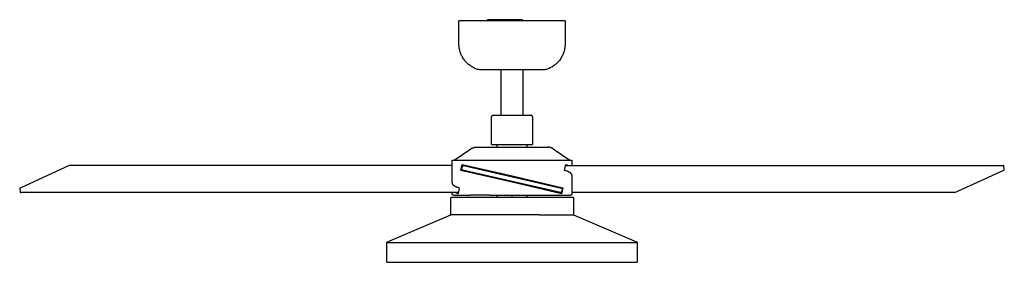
# Model space of a CAD drawing. Header units: millimetres. Extents: x 2489 to 5060, y -11490 to -9826.
# Tile 1 of 25: x 2489 to 3693, y -11490 to -11193. Entities that reach past the tile are written whole.
import ezdxf

# ---------------------------------------------------------------- set-up
doc = ezdxf.new("R2010")
doc.units = ezdxf.units.MM
doc.layers.add('Make2D$Visible$Curvas', color=7, linetype='Continuous')

msp = doc.modelspace()

# ---------------------------------------------------------------- linework, layer by layer
at = {"layer": 'Make2D$Visible$Curvas', "color": 8, "lineweight": -3, "true_color": 0x7f7f7f}
for p, q in [((3061, -11194.6), (3026, -11194.6)), ((3026, -11222.5), (3026, -11194.6)), ((3091, -11194.6), (3061, -11194.6)), ((3104, -11194.6), (3091, -11194.6)), ((3156, -11194.6), (3104, -11194.6)), ((3156, -11194.6), (3156, -11222.5)), ((3026, -11223.7), (3026, -11222.5)), ((3026.1, -11224.8), (3026, -11223.7)), ((3026.2, -11226), (3026.1, -11224.8)), ((3026.3, -11227.1), (3026.2, -11226)), ((3155.8, -11226), (3155.7, -11227.1)), ((3155.9, -11224.8), (3155.8, -11226)), ((3156, -11223.7), (3155.9, -11224.8)), ((3156, -11222.5), (3156, -11222.5)), ((3156, -11222.5), (3156, -11223.7)), ((3026.5, -11228.2), (3026.3, -11227.1)), ((3026.7, -11229.4), (3026.5, -11228.2)), ((3027, -11230.5), (3026.7, -11229.4)), ((3027.3, -11231.6), (3027, -11230.5)), ((3027.6, -11232.7), (3027.3, -11231.6)), ((3028, -11233.8), (3027.6, -11232.7)), ((3028.4, -11234.9), (3028, -11233.8)), ((3028.9, -11236), (3028.4, -11234.9)), ((3029.3, -11237), (3028.9, -11236)), ((3029.9, -11238), (3029.3, -11237)), ((3030.4, -11239), (3029.9, -11238)), ((3152.1, -11238), (3151.6, -11239)), ((3152.7, -11237), (3152.1, -11238)), ((3153.2, -11236), (3152.7, -11237)), ((3153.6, -11234.9), (3153.2, -11236)), ((3154, -11233.8), (3153.6, -11234.9)), ((3154.4, -11232.7), (3154, -11233.8)), ((3154.7, -11231.6), (3154.4, -11232.7)), ((3155, -11230.5), (3154.7, -11231.6)), ((3155.3, -11229.4), (3155, -11230.5)), ((3155.5, -11228.2), (3155.3, -11229.4)), ((3155.7, -11227.1), (3155.5, -11228.2)), ((3031, -11240), (3030.4, -11239)), ((3031.6, -11241), (3031, -11240)), ((3032.3, -11241.9), (3031.6, -11241)), ((3033, -11242.9), (3032.3, -11241.9)), ((3033.7, -11243.8), (3033, -11242.9)), ((3034.5, -11244.6), (3033.7, -11243.8)), ((3035.3, -11245.5), (3034.5, -11244.6)), ((3036.1, -11246.3), (3035.3, -11245.5)), ((3036.9, -11247.1), (3036.1, -11246.3)), ((3037.8, -11247.8), (3036.9, -11247.1)), ((3038.7, -11248.6), (3037.8, -11247.8)), ((3039.6, -11249.3), (3038.7, -11248.6)), ((3040.5, -11249.9), (3039.6, -11249.3)), ((3041.5, -11250.6), (3040.5, -11249.9)), ((3042.5, -11251.2), (3041.5, -11250.6)), ((3140.5, -11250.6), (3139.5, -11251.2)), ((3141.5, -11249.9), (3140.5, -11250.6)), ((3142.4, -11249.3), (3141.5, -11249.9)), ((3143.3, -11248.6), (3142.4, -11249.3)), ((3144.2, -11247.8), (3143.3, -11248.6)), ((3145.1, -11247.1), (3144.2, -11247.8)), ((3145.9, -11246.3), (3145.1, -11247.1)), ((3146.8, -11245.5), (3145.9, -11246.3)), ((3147.5, -11244.6), (3146.8, -11245.5)), ((3148.3, -11243.8), (3147.5, -11244.6)), ((3149, -11242.9), (3148.3, -11243.8)), ((3149.7, -11241.9), (3149, -11242.9)), ((3150.4, -11241), (3149.7, -11241.9)), ((3151, -11240), (3150.4, -11241)), ((3151.6, -11239), (3151, -11240)), ((3043.5, -11251.7), (3042.5, -11251.2)), ((3044.5, -11252.2), (3043.5, -11251.7)), ((3045.6, -11252.7), (3044.5, -11252.2)), ((3046.6, -11253.2), (3045.6, -11252.7)), ((3047.7, -11253.6), (3046.6, -11253.2)), ((3048.8, -11254), (3047.7, -11253.6)), ((3049.9, -11254.3), (3048.8, -11254)), ((3051, -11254.6), (3049.9, -11254.3)), ((3091, -11254.6), (3051, -11254.6)), ((3077.8, -11310), (3077.8, -11254.6)), ((3131, -11254.6), (3091, -11254.6)), ((3104.2, -11254.6), (3104.2, -11310)), ((3132.1, -11254.3), (3131, -11254.6)), ((3133.2, -11254), (3132.1, -11254.3)), ((3134.3, -11253.6), (3133.2, -11254)), ((3135.4, -11253.2), (3134.3, -11253.6)), ((3136.4, -11252.7), (3135.4, -11253.2)), ((3137.5, -11252.2), (3136.4, -11252.7)), ((3138.5, -11251.7), (3137.5, -11252.2)), ((3139.5, -11251.2), (3138.5, -11251.7)), ((3066.4, -11310.9), (3066.4, -11310.8)), ((3066.4, -11310.8), (3066.5, -11310.8)), ((3066.5, -11310.8), (3066.5, -11310.7)), ((3066.5, -11310.7), (3066.6, -11310.7)), ((3066.6, -11310.7), (3066.6, -11310.6)), ((3066.6, -11310.6), (3066.7, -11310.6)), ((3066.7, -11310.6), (3066.7, -11310.5)), ((3066.7, -11310.5), (3066.8, -11310.5)), ((3066.8, -11310.5), (3066.8, -11310.4)), ((3066.8, -11310.4), (3066.9, -11310.4)), ((3066.9, -11310.4), (3067, -11310.4)), ((3067, -11310.4), (3067, -11310.3)), ((3067, -11310.3), (3067.1, -11310.3)), ((3067.1, -11310.3), (3067.2, -11310.2)), ((3067.1, -11310.3), (3067.1, -11310.3)), ((3067.2, -11310.2), (3067.3, -11310.2)), ((3067.3, -11310.2), (3067.4, -11310.1)), ((3067.3, -11310.2), (3067.3, -11310.2)), ((3067.4, -11310.1), (3067.5, -11310.1)), ((3067.5, -11310.1), (3067.5, -11310.1)), ((3067.5, -11310.1), (3067.6, -11310.1)), ((3067.6, -11310.1), (3067.7, -11310.1)), ((3067.7, -11310.1), (3067.8, -11310)), ((3067.7, -11310.1), (3067.7, -11310.1)), ((3067.8, -11310), (3067.9, -11310)), ((3067.9, -11310), (3067.9, -11310)), ((3067.9, -11310), (3068, -11310)), ((3068, -11310), (3068.1, -11310)), ((3068.1, -11310), (3091, -11310)), ((3091, -11310), (3091, -11310)), ((3091, -11310), (3091, -11310)), ((3091, -11310), (3113.9, -11310)), ((3114, -11310), (3113.9, -11310)), ((3114.1, -11310), (3114, -11310)), ((3114.2, -11310), (3114.1, -11310)), ((3114.1, -11310), (3114.1, -11310)), ((3114.3, -11310.1), (3114.2, -11310)), ((3114.4, -11310.1), (3114.3, -11310.1)), ((3114.3, -11310.1), (3114.3, -11310.1)), ((3114.5, -11310.1), (3114.4, -11310.1)), ((3114.6, -11310.1), (3114.5, -11310.1)), ((3114.5, -11310.1), (3114.5, -11310.1)), ((3114.7, -11310.2), (3114.6, -11310.1)), ((3114.8, -11310.2), (3114.7, -11310.2)), ((3114.7, -11310.2), (3114.7, -11310.2)), ((3114.9, -11310.3), (3114.8, -11310.2)), ((3115, -11310.3), (3114.9, -11310.3)), ((3114.9, -11310.3), (3114.9, -11310.3)), ((3115.1, -11310.4), (3115, -11310.3)), ((3115.2, -11310.4), (3115.1, -11310.4)), ((3115.1, -11310.4), (3115.1, -11310.4)), ((3115.2, -11310.5), (3115.2, -11310.4)), ((3115.3, -11310.5), (3115.2, -11310.5)), ((3115.3, -11310.6), (3115.3, -11310.5)), ((3115.4, -11310.6), (3115.3, -11310.6)), ((3115.4, -11310.7), (3115.4, -11310.6)), ((3115.5, -11310.7), (3115.4, -11310.7)), ((3115.5, -11310.8), (3115.5, -11310.7)), ((3115.6, -11310.8), (3115.5, -11310.8)), ((3115.6, -11310.9), (3115.6, -11310.8)), ((3066, -11311.8), (3066.1, -11311.7)), ((3066, -11311.9), (3066, -11311.8)), ((3066, -11312), (3066, -11311.9)), ((3066, -11311.9), (3066, -11311.9)), ((3066, -11312.1), (3066, -11312)), ((3066, -11346), (3066, -11312.1)), ((3066.1, -11311.4), (3066.2, -11311.3)), ((3066.1, -11311.5), (3066.1, -11311.4)), ((3066.1, -11311.6), (3066.1, -11311.5)), ((3066.1, -11311.5), (3066.1, -11311.5)), ((3066.1, -11311.7), (3066.1, -11311.6)), ((3066.1, -11311.7), (3066.1, -11311.7)), ((3066.2, -11311.2), (3066.3, -11311.1)), ((3066.2, -11311.3), (3066.2, -11311.2)), ((3066.2, -11311.3), (3066.2, -11311.3)), ((3066.3, -11311), (3066.4, -11310.9)), ((3066.3, -11311.1), (3066.3, -11311)), ((3066.3, -11311.1), (3066.3, -11311.1)), ((3066.4, -11310.9), (3066.4, -11310.9)), ((3115.7, -11311), (3115.6, -11310.9)), ((3115.6, -11310.9), (3115.6, -11310.9)), ((3115.7, -11311.1), (3115.7, -11311)), ((3115.8, -11311.1), (3115.7, -11311.1)), ((3115.8, -11311.2), (3115.8, -11311.1)), ((3115.8, -11311.3), (3115.8, -11311.2)), ((3115.9, -11311.4), (3115.8, -11311.3)), ((3115.8, -11311.3), (3115.8, -11311.3)), ((3115.9, -11311.5), (3115.9, -11311.4)), ((3115.9, -11311.6), (3115.9, -11311.5)), ((3115.9, -11311.5), (3115.9, -11311.5)), ((3115.9, -11311.7), (3115.9, -11311.6)), ((3116, -11311.7), (3115.9, -11311.7)), ((3116, -11311.8), (3116, -11311.7)), ((3116, -11311.9), (3116, -11311.8)), ((3116, -11312), (3116, -11311.9)), ((3116, -11311.9), (3116, -11311.9)), ((3116, -11312.1), (3116, -11312)), ((3116, -11312.1), (3116, -11346)), ((3066, -11346), (3072.9, -11346)), ((3072.9, -11349.1), (3072.9, -11346)), ((3072.9, -11346), (3091, -11346)), ((3091, -11346), (3116, -11346)), ((3109.1, -11346), (3109.1, -11349.1)), ((3020.3, -11364.9), (3040.8, -11351.2)), ((3040.8, -11351.2), (3041.1, -11350.9)), ((3041.1, -11350.9), (3041.5, -11350.7)), ((3041.5, -11350.7), (3041.8, -11350.5)), ((3041.8, -11350.5), (3042.2, -11350.4)), ((3042.2, -11350.4), (3042.5, -11350.2)), ((3042.5, -11350.2), (3042.9, -11350)), ((3042.9, -11350), (3043.3, -11349.9)), ((3043.3, -11349.9), (3043.7, -11349.8)), ((3043.7, -11349.8), (3044, -11349.6)), ((3044, -11349.6), (3044.4, -11349.5)), ((3044.4, -11349.5), (3044.8, -11349.4)), ((3044.8, -11349.4), (3045.2, -11349.3)), ((3045.2, -11349.3), (3045.6, -11349.3)), ((3045.6, -11349.3), (3046, -11349.2)), ((3046, -11349.2), (3046.4, -11349.2)), ((3046.4, -11349.2), (3046.8, -11349.1)), ((3046.8, -11349.1), (3047.2, -11349.1)), ((3047.2, -11349.1), (3091, -11349.1)), ((3091, -11349.1), (3134.8, -11349.1)), ((3135.2, -11349.1), (3134.8, -11349.1)), ((3135.6, -11349.2), (3135.2, -11349.1)), ((3136, -11349.2), (3135.6, -11349.2)), ((3136.4, -11349.3), (3136, -11349.2)), ((3136.8, -11349.3), (3136.4, -11349.3)), ((3137.2, -11349.4), (3136.8, -11349.3)), ((3137.6, -11349.5), (3137.2, -11349.4)), ((3138, -11349.6), (3137.6, -11349.5)), ((3138.3, -11349.8), (3138, -11349.6)), ((3138.7, -11349.9), (3138.3, -11349.8)), ((3139.1, -11350), (3138.7, -11349.9)), ((3139.5, -11350.2), (3139.1, -11350)), ((3139.8, -11350.4), (3139.5, -11350.2)), ((3140.2, -11350.5), (3139.8, -11350.4)), ((3140.5, -11350.7), (3140.2, -11350.5)), ((3140.9, -11350.9), (3140.5, -11350.7)), ((3141.2, -11351.2), (3140.9, -11350.9)), ((3141.2, -11351.2), (3161.7, -11364.9)), ((3017.8, -11392.8), (3017.8, -11364.9)), ((3017.8, -11364.9), (3091, -11364.9)), ((3028.5, -11377.7), (3030.2, -11370.3)), ((3030.2, -11370.3), (3091, -11384.4)), ((3091, -11364.9), (3164.2, -11364.9)), ((3155.3, -11377.7), (3156.8, -11370.3)), ((3156.8, -11370.3), (3157.5, -11370.6)), ((3157.5, -11370.6), (3158.2, -11370.8)), ((3158.2, -11370.8), (3159, -11371.1)), ((3159, -11371.1), (3159.7, -11371.4)), ((3164.2, -11364.9), (3164.2, -11371.7)), ((2549.1, -11371.7), (2489.1, -11399.4)), ((3017.8, -11371.7), (2549.1, -11371.7)), ((3091, -11392.1), (3028.5, -11377.7)), ((3029.7, -11375.9), (3030.5, -11372.5)), ((3029.7, -11376), (3029.7, -11375.9)), ((3029.7, -11375.9), (3029.7, -11375.9)), ((3029.7, -11375.9), (3029.7, -11375.9)), ((3029.7, -11376.1), (3029.7, -11376)), ((3029.7, -11376), (3029.7, -11376)), ((3029.7, -11376), (3029.7, -11376)), ((3029.7, -11376.2), (3029.7, -11376.1)), ((3029.7, -11376.1), (3029.7, -11376.1)), ((3029.7, -11376.1), (3029.7, -11376.1)), ((3029.7, -11376.3), (3029.7, -11376.2)), ((3029.7, -11376.2), (3029.7, -11376.2)), ((3029.7, -11376.2), (3029.7, -11376.2)), ((3029.8, -11376.4), (3029.7, -11376.3)), ((3029.7, -11376.3), (3029.7, -11376.3)), ((3029.7, -11376.3), (3029.7, -11376.3)), ((3029.8, -11376.5), (3029.8, -11376.4)), ((3029.8, -11376.4), (3029.8, -11376.4)), ((3029.8, -11376.4), (3029.8, -11376.4)), ((3029.8, -11376.6), (3029.8, -11376.5)), ((3029.8, -11376.5), (3029.8, -11376.5)), ((3029.8, -11376.5), (3029.8, -11376.5)), ((3029.9, -11376.6), (3029.8, -11376.6)), ((3029.8, -11376.6), (3029.8, -11376.6)), ((3029.9, -11376.7), (3029.9, -11376.6)), ((3029.9, -11376.6), (3029.9, -11376.6)), ((3030, -11376.8), (3029.9, -11376.7)), ((3029.9, -11376.7), (3029.9, -11376.7)), ((3029.9, -11376.7), (3029.9, -11376.7)), ((3030.1, -11376.9), (3030, -11376.8)), ((3030, -11376.8), (3030, -11376.8)), ((3030, -11376.8), (3030, -11376.8)), ((3030, -11376.8), (3030, -11376.8)), ((3030.2, -11376.9), (3030.1, -11376.9)), ((3030.1, -11376.9), (3030.1, -11376.9)), ((3030.1, -11376.9), (3030.1, -11376.9)), ((3030.1, -11376.9), (3030.1, -11376.9)), ((3030.2, -11377), (3030.2, -11376.9)), ((3030.2, -11376.9), (3030.2, -11376.9)), ((3030.3, -11377), (3030.2, -11377)), ((3030.4, -11377), (3030.3, -11377)), ((3030.3, -11377), (3030.3, -11377)), ((3030.3, -11377), (3030.3, -11377)), ((3030.5, -11377.1), (3030.4, -11377)), ((3030.4, -11377), (3030.4, -11377)), ((3030.4, -11377), (3030.4, -11377)), ((3030.5, -11372.5), (3030.5, -11372.4)), ((3030.5, -11372.4), (3030.5, -11372.4)), ((3030.5, -11372.4), (3030.6, -11372.4)), ((3030.5, -11377.1), (3030.5, -11377.1)), ((3150.3, -11404.7), (3030.5, -11377.1)), ((3030.6, -11372.2), (3030.7, -11372.1)), ((3030.6, -11372.3), (3030.6, -11372.2)), ((3030.6, -11372.2), (3030.6, -11372.2)), ((3030.6, -11372.2), (3030.6, -11372.2)), ((3030.6, -11372.4), (3030.6, -11372.3)), ((3030.6, -11372.3), (3030.6, -11372.3)), ((3030.6, -11372.3), (3030.6, -11372.3)), ((3030.7, -11372.1), (3030.7, -11372)), ((3030.7, -11372), (3030.8, -11372)), ((3030.7, -11372.1), (3030.7, -11372.1)), ((3030.7, -11372.1), (3030.7, -11372.1)), ((3030.7, -11372.1), (3030.7, -11372.1)), ((3030.8, -11372), (3030.8, -11371.9)), ((3030.8, -11371.9), (3030.9, -11371.9)), ((3030.8, -11372), (3030.8, -11372)), ((3030.8, -11372), (3030.8, -11372)), ((3030.9, -11371.9), (3030.9, -11371.8)), ((3030.9, -11371.8), (3031, -11371.8)), ((3030.9, -11371.9), (3030.9, -11371.9)), ((3030.9, -11371.9), (3030.9, -11371.9)), ((3031, -11371.8), (3031, -11371.8)), ((3031, -11371.8), (3031, -11371.8)), ((3031, -11371.8), (3031.1, -11371.8)), ((3031.1, -11371.8), (3031.2, -11371.7)), ((3031.1, -11371.8), (3031.1, -11371.8)), ((3031.1, -11371.8), (3031.1, -11371.8)), ((3031.2, -11371.7), (3031.2, -11371.7)), ((3031.2, -11371.7), (3031.2, -11371.7)), ((3031.2, -11371.7), (3031.2, -11371.7)), ((3031.2, -11371.7), (3031.3, -11371.7)), ((3031.3, -11371.7), (3031.3, -11371.7)), ((3031.3, -11371.7), (3031.3, -11371.7)), ((3031.3, -11371.7), (3031.4, -11371.7)), ((3031.4, -11371.7), (3031.4, -11371.7)), ((3031.4, -11371.7), (3031.5, -11371.7)), ((3031.5, -11371.7), (3031.5, -11371.7)), ((3031.5, -11371.7), (3031.5, -11371.7)), ((3031.5, -11371.7), (3031.6, -11371.7)), ((3031.6, -11371.7), (3031.6, -11371.7)), ((3031.6, -11371.7), (3031.6, -11371.7)), ((3031.6, -11371.7), (3031.7, -11371.7)), ((3031.7, -11371.7), (3031.7, -11371.7)), ((3031.7, -11371.7), (3031.7, -11371.7)), ((3031.7, -11371.7), (3151.6, -11399.4)), ((3156.4, -11378), (3155.3, -11377.7)), ((3157.4, -11378.2), (3156.4, -11378)), ((3156.5, -11371.7), (3692.3, -11371.7)), ((3157.3, -11371.7), (3156.6, -11371.4)), ((3158.3, -11378.6), (3157.4, -11378.2)), ((3158.7, -11378.7), (3158.3, -11378.6)), ((3159.2, -11378.9), (3158.7, -11378.7)), ((3159.6, -11379), (3159.2, -11378.9)), ((3160, -11379.2), (3159.6, -11379)), ((3159.7, -11371.4), (3160.4, -11371.7)), ((3160.4, -11379.4), (3160, -11379.2)), ((3160.7, -11379.6), (3160.4, -11379.4)), ((3161.1, -11379.7), (3160.7, -11379.6)), ((3161.4, -11379.9), (3161.1, -11379.7)), ((3161.7, -11380.1), (3161.4, -11379.9)), ((3162, -11380.3), (3161.7, -11380.1)), ((3162.1, -11380.4), (3162, -11380.3)), ((3162.3, -11380.5), (3162.1, -11380.4)), ((3162.4, -11380.6), (3162.3, -11380.5)), ((3162.5, -11380.7), (3162.4, -11380.6)), ((3162.6, -11380.8), (3162.5, -11380.7)), ((3162.8, -11380.9), (3162.6, -11380.8)), ((3162.9, -11381), (3162.8, -11380.9)), ((3163, -11381.1), (3162.9, -11381)), ((3163.1, -11381.2), (3163, -11381.1)), ((3163.2, -11381.3), (3163.1, -11381.2)), ((3163.3, -11381.4), (3163.2, -11381.3)), ((3163.4, -11381.5), (3163.3, -11381.4)), ((3163.5, -11381.6), (3163.4, -11381.5)), ((3163.5, -11381.7), (3163.5, -11381.6)), ((3163.6, -11381.8), (3163.5, -11381.7)), ((3163.7, -11381.9), (3163.6, -11381.8)), ((3163.8, -11382), (3163.7, -11381.9)), ((3163.8, -11382.1), (3163.8, -11382)), ((3163.9, -11382.2), (3163.8, -11382.1)), ((3163.9, -11382.3), (3163.9, -11382.2)), ((3164, -11382.4), (3163.9, -11382.3)), ((3164, -11382.5), (3164, -11382.4)), ((3164, -11382.4), (3164, -11382.4)), ((3164, -11382.6), (3164, -11382.5)), ((3164, -11382.5), (3164, -11382.5)), ((3164.1, -11382.6), (3164, -11382.6)), ((3164.1, -11382.7), (3164.1, -11382.6)), ((3164.1, -11382.8), (3164.1, -11382.7)), ((3164.1, -11382.9), (3164.1, -11382.8)), ((3164.1, -11382.8), (3164.1, -11382.8)), ((3164.2, -11382.9), (3164.1, -11382.9)), ((3164.2, -11383), (3164.2, -11382.9)), ((3164.2, -11383.1), (3164.2, -11383)), ((3164.2, -11383), (3164.2, -11383)), ((3164.2, -11383.2), (3164.2, -11383.1)), ((3164.2, -11383.1), (3164.2, -11383.1)), ((3632.9, -11404.7), (3692.8, -11377.1)), ((3692.3, -11371.7), (3692.2, -11371.7)), ((3692.4, -11371.7), (3692.3, -11371.7)), ((3692.5, -11371.7), (3692.4, -11371.7)), ((3692.4, -11371.7), (3692.4, -11371.7)), ((3692.4, -11371.7), (3692.4, -11371.7)), ((3692.4, -11371.7), (3692.4, -11371.7)), ((3692.5, -11371.8), (3692.5, -11371.7)), ((3692.5, -11371.7), (3692.5, -11371.7)), ((3692.6, -11371.8), (3692.5, -11371.8)), ((3692.5, -11371.8), (3692.5, -11371.8)), ((3692.5, -11371.8), (3692.5, -11371.8)), ((3692.6, -11371.9), (3692.6, -11371.8)), ((3692.6, -11371.8), (3692.6, -11371.8)), ((3692.6, -11371.8), (3692.6, -11371.8)), ((3692.7, -11371.9), (3692.6, -11371.9)), ((3692.6, -11371.9), (3692.6, -11371.9)), ((3692.6, -11371.9), (3692.6, -11371.9)), ((3692.7, -11372), (3692.7, -11371.9)), ((3692.7, -11371.9), (3692.7, -11371.9)), ((3692.7, -11372.1), (3692.7, -11372)), ((3692.7, -11372), (3692.7, -11372)), ((3692.7, -11372), (3692.7, -11372)), ((3692.7, -11372), (3692.7, -11372)), ((3692.8, -11372.1), (3692.7, -11372.1)), ((3692.8, -11372.2), (3692.8, -11372.1)), ((3692.8, -11372.1), (3692.8, -11372.1)), ((3692.8, -11372.1), (3692.8, -11372.1)), ((3692.8, -11372.1), (3692.8, -11372.1)), ((3692.8, -11372.3), (3692.8, -11372.2)), ((3692.8, -11372.2), (3692.8, -11372.2)), ((3692.8, -11372.2), (3692.8, -11372.2)), ((3692.8, -11372.2), (3692.8, -11372.2)), ((3692.8, -11372.4), (3692.8, -11372.3)), ((3692.8, -11372.3), (3692.8, -11372.3)), ((3692.8, -11372.3), (3692.8, -11372.3)), ((3692.8, -11372.3), (3692.8, -11372.3)), ((3692.8, -11372.5), (3692.8, -11372.4)), ((3692.8, -11372.4), (3692.8, -11372.4)), ((3692.8, -11372.4), (3692.8, -11372.4)), ((3693.2, -11375.9), (3692.8, -11372.5)), ((3692.8, -11377.1), (3692.9, -11377)), ((3692.9, -11377), (3693, -11376.9)), ((3692.9, -11377), (3692.9, -11377)), ((3692.9, -11377), (3692.9, -11377)), ((3693, -11376.9), (3693, -11376.8)), ((3693, -11376.8), (3693.1, -11376.8)), ((3693, -11376.9), (3693, -11376.9)), ((3693, -11376.9), (3693, -11376.9)), ((3693.1, -11376.7), (3693.2, -11376.6)), ((3693.1, -11376.8), (3693.1, -11376.7)), ((3693.1, -11376.7), (3693.1, -11376.7)), ((3693.1, -11376.7), (3693.1, -11376.7)), ((3693.1, -11376.8), (3693.1, -11376.8)), ((3693.2, -11376), (3693.2, -11375.9)), ((3693.2, -11375.9), (3693.2, -11375.9)), ((3693.2, -11375.9), (3693.2, -11375.9)), ((3693.2, -11376.1), (3693.2, -11376)), ((3693.2, -11376), (3693.2, -11376)), ((3693.2, -11376.2), (3693.2, -11376.1)), ((3693.2, -11376.1), (3693.2, -11376.1)), ((3693.2, -11376.3), (3693.2, -11376.2)), ((3693.2, -11376.2), (3693.2, -11376.2)), ((3693.2, -11376.2), (3693.2, -11376.2)), ((3693.2, -11376.4), (3693.2, -11376.3)), ((3693.2, -11376.3), (3693.2, -11376.3)), ((3693.2, -11376.5), (3693.2, -11376.4)), ((3693.2, -11376.4), (3693.2, -11376.4)), ((3693.2, -11376.6), (3693.2, -11376.5)), ((3693.2, -11376.5), (3693.2, -11376.5)), ((3693.2, -11376.5), (3693.2, -11376.5)), ((3693.2, -11376.6), (3693.2, -11376.6)), ((3017.8, -11392.8), (3017.8, -11392.9)), ((3017.8, -11392.9), (3017.8, -11392.9)), ((3017.8, -11392.9), (3017.8, -11393)), ((3017.8, -11393), (3017.8, -11393.1)), ((3017.8, -11393.1), (3017.8, -11393.1)), ((3017.8, -11393.1), (3017.8, -11393.2)), ((3017.8, -11393.2), (3017.8, -11393.2)), ((3017.8, -11393.2), (3017.8, -11393.3)), ((3017.8, -11393.3), (3017.8, -11393.3)), ((3017.8, -11393.3), (3017.8, -11393.4)), ((3017.8, -11393.4), (3017.8, -11393.4)), ((3017.8, -11393.4), (3017.8, -11393.5)), ((3017.8, -11393.5), (3017.9, -11393.5)), ((3017.9, -11393.5), (3017.9, -11393.6)), ((3017.9, -11393.6), (3017.9, -11393.7)), ((3017.9, -11393.7), (3017.9, -11393.7)), ((3017.9, -11393.7), (3017.9, -11393.8)), ((3017.9, -11393.8), (3017.9, -11393.8)), ((3017.9, -11393.8), (3018, -11393.9)), ((3018, -11393.9), (3018, -11393.9)), ((3018, -11393.9), (3018, -11394)), ((3018, -11394), (3018, -11394)), ((3018, -11394), (3018, -11394.1)), ((3018, -11394.1), (3018.1, -11394.1)), ((3018.1, -11394.1), (3018.1, -11394.2)), ((3018.1, -11394.2), (3018.2, -11394.3)), ((3018.2, -11394.3), (3018.2, -11394.5)), ((3018.2, -11394.5), (3018.3, -11394.6)), ((3018.3, -11394.6), (3018.4, -11394.7)), ((3018.4, -11394.7), (3018.5, -11394.8)), ((3018.5, -11394.8), (3018.5, -11394.9)), ((3018.5, -11394.9), (3018.6, -11395)), ((3018.6, -11395), (3018.7, -11395.1)), ((3018.7, -11395.1), (3018.8, -11395.2)), ((3018.8, -11395.2), (3018.9, -11395.3)), ((3091, -11384.4), (3153.3, -11398.8)), ((3151.6, -11406.1), (3091, -11392.1)), ((3164.2, -11383.3), (3164.2, -11383.2)), ((3164.2, -11383.4), (3164.2, -11383.3)), ((3164.2, -11383.3), (3164.2, -11383.3)), ((3164.2, -11383.5), (3164.2, -11383.4)), ((3164.2, -11383.4), (3164.2, -11383.4)), ((3164.2, -11383.6), (3164.2, -11383.5)), ((3164.2, -11383.5), (3164.2, -11383.5)), ((3164.2, -11383.6), (3164.2, -11383.6)), ((3164.2, -11383.6), (3164.2, -11406.3)), ((2488.8, -11399.8), (2488.7, -11399.8)), ((2488.7, -11399.8), (2488.7, -11399.9)), ((2488.7, -11399.9), (2488.7, -11399.9)), ((2488.7, -11399.9), (2488.7, -11399.9)), ((2488.7, -11399.9), (2488.7, -11400)), ((2488.7, -11400), (2488.7, -11400)), ((2488.7, -11400), (2488.7, -11400)), ((2488.7, -11400), (2488.7, -11400.1)), ((2488.7, -11400.1), (2488.7, -11400.1)), ((2488.7, -11400.1), (2488.7, -11400.1)), ((2488.7, -11400.1), (2488.7, -11400.2)), ((2488.7, -11400.2), (2488.7, -11400.2)), ((2488.7, -11400.2), (2488.7, -11400.2)), ((2488.7, -11400.2), (2488.7, -11400.3)), ((2488.7, -11400.3), (2488.7, -11400.3)), ((2488.7, -11400.3), (2488.7, -11400.3)), ((2488.7, -11400.3), (2488.7, -11400.4)), ((2488.7, -11400.4), (2488.7, -11400.4)), ((2488.7, -11400.4), (2488.7, -11400.4)), ((2488.7, -11400.4), (2488.7, -11400.4)), ((2488.7, -11400.4), (2488.7, -11400.5)), ((2488.7, -11400.5), (2488.7, -11400.5)), ((2488.7, -11400.5), (2488.8, -11400.5)), ((2488.9, -11399.6), (2488.8, -11399.6)), ((2488.8, -11399.6), (2488.8, -11399.7)), ((2488.8, -11399.7), (2488.8, -11399.7)), ((2488.8, -11399.7), (2488.8, -11399.7)), ((2488.8, -11399.7), (2488.8, -11399.7)), ((2488.8, -11399.7), (2488.8, -11399.8)), ((2488.8, -11399.8), (2488.8, -11399.8)), ((2488.8, -11400.5), (2488.8, -11400.6)), ((2488.8, -11400.6), (2489.2, -11404)), ((2489, -11399.5), (2488.9, -11399.5)), ((2488.9, -11399.5), (2488.9, -11399.5)), ((2488.9, -11399.5), (2488.9, -11399.6)), ((2488.9, -11399.6), (2488.9, -11399.6)), ((2489.1, -11399.4), (2489, -11399.4)), ((2489, -11399.4), (2489, -11399.5)), ((2489, -11399.5), (2489, -11399.5)), ((2489, -11399.5), (2489, -11399.5)), ((2489.1, -11399.4), (2489.1, -11399.4)), ((2489.1, -11399.4), (2489.1, -11399.4)), ((2489.1, -11399.4), (2489.1, -11399.4)), ((2489.2, -11404), (2489.2, -11404)), ((2489.2, -11404), (2489.2, -11404)), ((2489.2, -11404), (2489.2, -11404.1)), ((2489.2, -11404.1), (2489.2, -11404.1)), ((2489.2, -11404.1), (2489.2, -11404.1)), ((2489.2, -11404.1), (2489.2, -11404.1)), ((2489.2, -11404.1), (2489.2, -11404.2)), ((2489.2, -11404.2), (2489.2, -11404.2)), ((2489.2, -11404.2), (2489.2, -11404.2)), ((2489.2, -11404.2), (2489.2, -11404.2)), ((2489.2, -11404.2), (2489.2, -11404.3)), ((2489.2, -11404.3), (2489.2, -11404.3)), ((2489.2, -11404.3), (2489.2, -11404.3)), ((2489.2, -11404.3), (2489.2, -11404.3)), ((2489.2, -11404.3), (2489.2, -11404.4)), ((2489.2, -11404.4), (2489.2, -11404.4)), ((2489.2, -11404.4), (2489.2, -11404.4)), ((2489.2, -11404.4), (2489.3, -11404.4)), ((2489.3, -11404.4), (2489.3, -11404.5)), ((2489.3, -11404.5), (2489.3, -11404.5)), ((2489.3, -11404.5), (2489.3, -11404.5)), ((2489.3, -11404.5), (2489.3, -11404.5)), ((2489.3, -11404.5), (2489.3, -11404.5)), ((2489.3, -11404.5), (2489.4, -11404.6)), ((2489.4, -11404.6), (2489.4, -11404.6)), ((2489.4, -11404.6), (2489.4, -11404.6)), ((2489.4, -11404.6), (2489.4, -11404.6)), ((2489.4, -11404.6), (2489.4, -11404.6)), ((2489.4, -11404.6), (2489.4, -11404.6)), ((2489.4, -11404.6), (2489.5, -11404.7)), ((2489.5, -11404.7), (2489.5, -11404.7)), ((2489.5, -11404.7), (2489.5, -11404.7)), ((2489.5, -11404.7), (2489.5, -11404.7)), ((2489.5, -11404.7), (2489.6, -11404.7)), ((2489.6, -11404.7), (2489.6, -11404.7)), ((2489.6, -11404.7), (2489.6, -11404.7)), ((2489.6, -11404.7), (2489.6, -11404.7)), ((2489.6, -11404.7), (2489.6, -11404.8)), ((2489.6, -11404.8), (2489.8, -11404.7)), ((3025.3, -11404.8), (2489.6, -11404.8)), ((3017.8, -11406.3), (3017.8, -11404.8)), ((3017.8, -11406.4), (3017.8, -11406.3)), ((3017.8, -11406.3), (3017.8, -11406.3)), ((3017.8, -11406.5), (3017.8, -11406.4)), ((3017.8, -11406.4), (3017.8, -11406.4)), ((3017.8, -11406.6), (3017.8, -11406.5)), ((3017.8, -11406.5), (3017.8, -11406.5)), ((3017.8, -11406.7), (3017.8, -11406.6)), ((3017.8, -11406.6), (3017.8, -11406.6)), ((3017.8, -11406.8), (3017.8, -11406.7)), ((3017.8, -11406.7), (3017.8, -11406.7)), ((3017.9, -11406.8), (3017.8, -11406.8)), ((3017.9, -11406.9), (3017.9, -11406.8)), ((3018, -11407), (3017.9, -11406.9)), ((3017.9, -11406.9), (3017.9, -11406.9)), ((3017.9, -11406.9), (3017.9, -11406.9)), ((3018, -11407.1), (3018, -11407)), ((3018, -11407), (3018, -11407)), ((3018.1, -11407.2), (3018, -11407.1)), ((3018, -11407.1), (3018, -11407.1)), ((3018.2, -11407.3), (3018.1, -11407.2)), ((3018.1, -11407.2), (3018.1, -11407.2)), ((3018.1, -11407.2), (3018.1, -11407.2)), ((3018.9, -11395.3), (3019, -11395.4)), ((3019, -11395.4), (3019.1, -11395.5)), ((3019.1, -11395.5), (3019.2, -11395.6)), ((3019.2, -11395.6), (3019.3, -11395.7)), ((3019.3, -11395.7), (3019.4, -11395.8)), ((3019.4, -11395.8), (3019.6, -11395.9)), ((3019.6, -11395.9), (3019.7, -11396)), ((3019.7, -11396), (3019.8, -11396)), ((3019.8, -11396), (3020, -11396.1)), ((3020, -11396.1), (3020.3, -11396.3)), ((3020.3, -11396.3), (3020.6, -11396.5)), ((3020.6, -11396.5), (3020.9, -11396.7)), ((3020.9, -11396.7), (3021.2, -11396.9)), ((3021.2, -11396.9), (3021.6, -11397)), ((3022.2, -11405.1), (3021.5, -11404.8)), ((3021.6, -11397), (3021.9, -11397.2)), ((3021.9, -11397.2), (3022.3, -11397.4)), ((3022.9, -11405.4), (3022.2, -11405.1)), ((3022.3, -11397.4), (3022.7, -11397.6)), ((3022.7, -11397.6), (3023.1, -11397.7)), ((3023.6, -11405.6), (3022.9, -11405.4)), ((3023.1, -11397.7), (3023.6, -11397.9)), ((3023.6, -11397.9), (3024.5, -11398.2)), ((3024.3, -11405.9), (3023.6, -11405.6)), ((3025.1, -11406.1), (3024.3, -11405.9)), ((3024.5, -11398.2), (3025.4, -11398.5)), ((3024.6, -11404.8), (3025.2, -11405)), ((3026.5, -11398.8), (3025.1, -11406.1)), ((3025.4, -11398.5), (3026.5, -11398.8)), ((3026.3, -11399.4), (3026.3, -11399.4)), ((3112.2, -11395.9), (3112.2, -11395.9)), ((3150.4, -11404.7), (3150.3, -11404.7)), ((3150.5, -11404.8), (3150.4, -11404.7)), ((3150.4, -11404.7), (3150.4, -11404.7)), ((3150.4, -11404.7), (3150.4, -11404.7)), ((3150.6, -11404.8), (3150.5, -11404.8)), ((3150.5, -11404.8), (3150.5, -11404.8)), ((3150.5, -11404.8), (3150.5, -11404.8)), ((3150.7, -11404.8), (3150.6, -11404.8)), ((3150.6, -11404.8), (3150.6, -11404.8)), ((3150.6, -11404.8), (3150.6, -11404.8)), ((3150.8, -11404.7), (3150.7, -11404.7)), ((3150.7, -11404.7), (3150.7, -11404.7)), ((3150.7, -11404.7), (3150.7, -11404.8)), ((3150.9, -11404.7), (3150.8, -11404.7)), ((3150.8, -11404.7), (3150.8, -11404.7)), ((3150.8, -11404.7), (3150.8, -11404.7)), ((3151, -11404.7), (3150.9, -11404.7)), ((3150.9, -11404.7), (3150.9, -11404.7)), ((3150.9, -11404.7), (3150.9, -11404.7)), ((3151.1, -11404.6), (3151, -11404.6)), ((3151, -11404.6), (3151, -11404.7)), ((3151, -11404.7), (3151, -11404.7)), ((3151.2, -11404.5), (3151.1, -11404.6)), ((3151.1, -11404.6), (3151.1, -11404.6)), ((3151.1, -11404.6), (3151.1, -11404.6)), ((3151.1, -11404.6), (3151.1, -11404.6)), ((3151.3, -11404.5), (3151.2, -11404.5)), ((3151.2, -11404.5), (3151.2, -11404.5)), ((3151.2, -11404.5), (3151.2, -11404.5)), ((3151.2, -11404.5), (3151.2, -11404.5)), ((3151.4, -11404.4), (3151.3, -11404.4)), ((3151.3, -11404.4), (3151.3, -11404.4)), ((3151.3, -11404.4), (3151.3, -11404.4)), ((3151.3, -11404.4), (3151.3, -11404.5)), ((3151.5, -11404.2), (3151.4, -11404.2)), ((3151.4, -11404.2), (3151.4, -11404.3)), ((3151.4, -11404.3), (3151.4, -11404.3)), ((3151.4, -11404.3), (3151.4, -11404.3)), ((3151.4, -11404.3), (3151.4, -11404.4)), ((3152.3, -11400.6), (3151.5, -11404)), ((3151.5, -11404), (3151.5, -11404)), ((3151.5, -11404), (3151.5, -11404)), ((3151.5, -11404), (3151.5, -11404.1)), ((3151.5, -11404.1), (3151.5, -11404.1)), ((3151.5, -11404.1), (3151.5, -11404.1)), ((3151.5, -11404.1), (3151.5, -11404.2)), ((3151.5, -11404.2), (3151.5, -11404.2)), ((3153.3, -11398.8), (3151.6, -11406.1)), ((3151.6, -11399.4), (3151.6, -11399.4)), ((3151.6, -11399.4), (3151.6, -11399.4)), ((3151.6, -11399.4), (3151.7, -11399.4)), ((3151.7, -11399.4), (3151.7, -11399.4)), ((3151.7, -11399.4), (3151.7, -11399.4)), ((3151.7, -11399.4), (3151.7, -11399.4)), ((3151.7, -11399.4), (3151.8, -11399.4)), ((3151.8, -11399.4), (3151.8, -11399.4)), ((3151.8, -11399.4), (3151.8, -11399.4)), ((3151.8, -11399.4), (3151.8, -11399.4)), ((3151.8, -11399.4), (3151.9, -11399.4)), ((3151.9, -11399.4), (3151.9, -11399.4)), ((3151.9, -11399.4), (3151.9, -11399.4)), ((3151.9, -11399.4), (3151.9, -11399.4)), ((3151.9, -11399.4), (3152, -11399.4)), ((3152, -11399.4), (3152, -11399.5)), ((3152, -11399.5), (3152, -11399.5)), ((3152, -11399.5), (3152, -11399.5)), ((3152, -11399.5), (3152.1, -11399.5)), ((3152.1, -11399.5), (3152.1, -11399.5)), ((3152.1, -11399.5), (3152.1, -11399.5)), ((3152.1, -11399.5), (3152.1, -11399.5)), ((3152.1, -11399.5), (3152.2, -11399.6)), ((3152.2, -11399.6), (3152.2, -11399.6)), ((3152.2, -11399.6), (3152.2, -11399.6)), ((3152.2, -11399.6), (3152.2, -11399.6)), ((3152.2, -11399.6), (3152.2, -11399.6)), ((3152.2, -11399.6), (3152.3, -11399.7)), ((3152.3, -11399.7), (3152.3, -11399.7)), ((3152.3, -11399.7), (3152.3, -11399.7)), ((3152.3, -11399.7), (3152.3, -11399.7)), ((3152.3, -11399.7), (3152.3, -11399.8)), ((3152.3, -11399.8), (3152.3, -11399.8)), ((3152.3, -11399.8), (3152.3, -11399.8)), ((3152.3, -11399.8), (3152.4, -11399.8)), ((3152.4, -11400.5), (3152.3, -11400.5)), ((3152.3, -11400.5), (3152.3, -11400.5)), ((3152.3, -11400.5), (3152.3, -11400.6)), ((3152.4, -11399.8), (3152.4, -11399.9)), ((3152.4, -11399.9), (3152.4, -11399.9)), ((3152.4, -11399.9), (3152.4, -11399.9)), ((3152.4, -11399.9), (3152.4, -11399.9)), ((3152.4, -11399.9), (3152.4, -11400)), ((3152.4, -11400), (3152.4, -11400)), ((3152.4, -11400), (3152.4, -11400)), ((3152.4, -11400), (3152.4, -11400)), ((3152.4, -11400), (3152.4, -11400.1)), ((3152.4, -11400.1), (3152.4, -11400.1)), ((3152.4, -11400.1), (3152.4, -11400.1)), ((3152.4, -11400.1), (3152.4, -11400.1)), ((3152.4, -11400.1), (3152.4, -11400.2)), ((3152.4, -11400.2), (3152.4, -11400.2)), ((3152.4, -11400.2), (3152.4, -11400.2)), ((3152.4, -11400.2), (3152.4, -11400.3)), ((3152.4, -11400.3), (3152.4, -11400.3)), ((3152.4, -11400.3), (3152.4, -11400.3)), ((3152.4, -11400.3), (3152.4, -11400.3)), ((3152.4, -11400.3), (3152.4, -11400.4)), ((3152.4, -11400.4), (3152.4, -11400.4)), ((3152.4, -11400.4), (3152.4, -11400.4)), ((3152.4, -11400.4), (3152.4, -11400.4)), ((3152.4, -11400.4), (3152.4, -11400.5)), ((3152.4, -11400.5), (3152.4, -11400.5)), ((3163.9, -11407.2), (3163.8, -11407.3)), ((3164, -11407.1), (3163.9, -11407.2)), ((3163.9, -11407.2), (3163.9, -11407.2)), ((3163.9, -11407.2), (3163.9, -11407.2)), ((3164.1, -11407), (3164, -11407)), ((3164, -11407), (3164, -11407.1)), ((3164, -11407.1), (3164, -11407.1)), ((3164.2, -11406.8), (3164.1, -11406.8)), ((3164.1, -11406.8), (3164.1, -11406.9)), ((3164.1, -11406.9), (3164.1, -11406.9)), ((3164.1, -11406.9), (3164.1, -11406.9)), ((3164.1, -11406.9), (3164.1, -11407)), ((3632.8, -11404.8), (3164.2, -11404.8)), ((3164.2, -11406.3), (3164.2, -11406.3)), ((3164.2, -11406.3), (3164.2, -11406.4)), ((3164.2, -11406.4), (3164.2, -11406.4)), ((3164.2, -11406.4), (3164.2, -11406.5)), ((3164.2, -11406.5), (3164.2, -11406.5)), ((3164.2, -11406.5), (3164.2, -11406.6)), ((3164.2, -11406.6), (3164.2, -11406.6)), ((3164.2, -11406.6), (3164.2, -11406.7)), ((3164.2, -11406.7), (3164.2, -11406.7)), ((3164.2, -11406.7), (3164.2, -11406.8)), ((3632.8, -11404.8), (3632.9, -11404.7)), ((3018.3, -11407.4), (3018.2, -11407.3)), ((3018.2, -11407.3), (3018.2, -11407.3)), ((3018.2, -11407.3), (3018.2, -11407.3)), ((3018.4, -11407.4), (3018.3, -11407.4)), ((3018.3, -11407.4), (3018.3, -11407.4)), ((3018.4, -11407.5), (3018.4, -11407.4)), ((3018.5, -11407.5), (3018.4, -11407.5)), ((3018.4, -11407.5), (3018.4, -11407.5)), ((3018.5, -11407.6), (3018.5, -11407.5)), ((3018.6, -11407.6), (3018.5, -11407.6)), ((3018.7, -11407.6), (3018.6, -11407.6)), ((3018.6, -11407.6), (3018.6, -11407.6)), ((3018.8, -11407.7), (3018.7, -11407.6)), ((3018.7, -11407.6), (3018.7, -11407.6)), ((3018.9, -11407.7), (3018.8, -11407.7)), ((3018.8, -11407.7), (3018.8, -11407.7)), ((3019, -11407.7), (3018.9, -11407.7)), ((3018.9, -11407.7), (3018.9, -11407.7)), ((3019.1, -11407.7), (3019, -11407.7)), ((3019, -11407.7), (3019, -11407.7)), ((3019.2, -11407.7), (3019.1, -11407.7)), ((3019.1, -11407.7), (3019.1, -11407.7)), ((3019.2, -11407.8), (3019.2, -11407.7)), ((3019.3, -11407.8), (3019.2, -11407.8)), ((3019.3, -11407.8), (3040.3, -11407.8)), ((3063.5, -11407.8), (3040.3, -11407.8)), ((3063.5, -11407.8), (3091, -11407.8)), ((3072.9, -11410.7), (3072.9, -11407.8)), ((3091, -11410.7), (3091, -11407.8)), ((3091, -11407.8), (3118.5, -11407.8)), ((3109.1, -11407.7), (3109.1, -11410.7)), ((3118.5, -11407.8), (3141.7, -11407.8)), ((3141.7, -11407.8), (3162.7, -11407.8)), ((3162.8, -11407.8), (3162.7, -11407.8)), ((3162.9, -11407.7), (3162.8, -11407.7)), ((3162.8, -11407.7), (3162.8, -11407.8)), ((3163, -11407.7), (3162.9, -11407.7)), ((3163.1, -11407.7), (3163, -11407.7)), ((3163, -11407.7), (3163, -11407.7)), ((3163.2, -11407.7), (3163.1, -11407.7)), ((3163.1, -11407.7), (3163.1, -11407.7)), ((3163.3, -11407.6), (3163.2, -11407.7)), ((3163.2, -11407.7), (3163.2, -11407.7)), ((3163.2, -11407.7), (3163.2, -11407.7)), ((3163.4, -11407.6), (3163.3, -11407.6)), ((3163.3, -11407.6), (3163.3, -11407.6)), ((3163.5, -11407.6), (3163.4, -11407.6)), ((3163.4, -11407.6), (3163.4, -11407.6)), ((3163.6, -11407.5), (3163.5, -11407.5)), ((3163.5, -11407.5), (3163.5, -11407.6)), ((3163.7, -11407.4), (3163.6, -11407.5)), ((3163.6, -11407.5), (3163.6, -11407.5)), ((3163.8, -11407.3), (3163.7, -11407.4)), ((3163.7, -11407.4), (3163.7, -11407.4)), ((3163.7, -11407.4), (3163.7, -11407.4)), ((3163.8, -11407.3), (3163.8, -11407.3)), ((3163.8, -11407.3), (3163.8, -11407.3))]:
    msp.add_line(p, q, dxfattribs=at)
at = {"layer": 'Make2D$Visible$Curvas', "color": 7, "lineweight": -3, "true_color": 0xffffff}
for p, q in [((3062.3, -11193.2), (3061, -11193.2)), ((3061, -11193.2), (3061, -11194.6)), ((3078, -11193.2), (3062.3, -11193.2)), ((3081, -11193.2), (3078, -11193.2)), ((3078, -11193.2), (3078, -11194.6)), ((3101, -11193.2), (3081, -11193.2)), ((3104, -11193.2), (3101, -11193.2)), ((3104, -11193.2), (3104, -11194.6))]:
    msp.add_line(p, q, dxfattribs=at)
at = {"layer": 'Make2D$Visible$Curvas', "color": 254, "lineweight": -3, "true_color": 0xcad1ee}
for p, q in [((3016, -11431.8), (3016, -11410.7)), ((3124.6, -11410.7), (3016, -11410.7)), ((3166, -11410.7), (3124.6, -11410.7)), ((3166, -11410.7), (3166, -11431.8)), ((2938.6, -11464.8), (3016, -11431.8)), ((3024, -11431.8), (3016, -11431.8)), ((3124.6, -11431.8), (3024, -11431.8)), ((3124.6, -11431.8), (3166, -11431.8)), ((3166, -11431.8), (3243.4, -11464.8)), ((2938, -11465.5), (2938, -11465.4)), ((2938, -11465.4), (2938.1, -11465.4)), ((2938, -11465.6), (2938, -11465.5)), ((2938, -11465.5), (2938, -11465.5)), ((2938, -11465.5), (2938, -11465.5)), ((2938, -11465.7), (2938, -11465.6)), ((2938, -11465.6), (2938, -11465.6)), ((2938, -11465.6), (2938, -11465.6)), ((2938, -11465.7), (2938, -11465.7)), ((2938, -11490), (2938, -11465.7)), ((2938, -11465.7), (2954.2, -11465.7)), ((2938.1, -11465.3), (2938.1, -11465.2)), ((2938.1, -11465.2), (2938.1, -11465.2)), ((2938.1, -11465.2), (2938.2, -11465.2)), ((2938.1, -11465.4), (2938.1, -11465.3)), ((2938.1, -11465.3), (2938.1, -11465.3)), ((2938.1, -11465.3), (2938.1, -11465.3)), ((2938.1, -11465.4), (2938.1, -11465.4)), ((2938.2, -11465.1), (2938.3, -11465)), ((2938.2, -11465.2), (2938.2, -11465.1)), ((2938.2, -11465.1), (2938.2, -11465.1)), ((2938.2, -11465.1), (2938.2, -11465.1)), ((2938.2, -11465.1), (2938.2, -11465.1)), ((2938.3, -11465), (2938.4, -11464.9)), ((2938.3, -11465), (2938.3, -11465)), ((2938.3, -11465), (2938.3, -11465)), ((2938.3, -11465), (2938.3, -11465)), ((2938.4, -11464.9), (2938.5, -11464.8)), ((2938.4, -11464.9), (2938.4, -11464.9)), ((2938.4, -11464.9), (2938.4, -11464.9)), ((2938.4, -11464.9), (2938.4, -11464.9)), ((2938.5, -11464.8), (2938.5, -11464.8)), ((2938.5, -11464.8), (2938.5, -11464.8)), ((2938.5, -11464.8), (2938.5, -11464.8)), ((2938.5, -11464.8), (2938.6, -11464.8)), ((2938.6, -11464.8), (2938.6, -11464.8)), ((2938.6, -11464.8), (2938.6, -11464.8)), ((2954.2, -11465.7), (3244, -11465.7)), ((3243.4, -11464.8), (3243.4, -11464.8)), ((3243.4, -11464.8), (3243.4, -11464.8)), ((3243.4, -11464.8), (3243.5, -11464.8)), ((3243.5, -11464.8), (3243.5, -11464.8)), ((3243.5, -11464.8), (3243.5, -11464.8)), ((3243.5, -11464.8), (3243.5, -11464.8)), ((3243.5, -11464.8), (3243.6, -11464.9)), ((3243.6, -11464.9), (3243.6, -11464.9)), ((3243.6, -11464.9), (3243.6, -11464.9)), ((3243.6, -11464.9), (3243.7, -11464.9)), ((3243.7, -11464.9), (3243.7, -11465)), ((3243.7, -11465), (3243.7, -11465)), ((3243.7, -11465), (3243.7, -11465)), ((3243.7, -11465), (3243.8, -11465)), ((3243.8, -11465), (3243.8, -11465.1)), ((3243.8, -11465.1), (3243.8, -11465.1)), ((3243.8, -11465.1), (3243.8, -11465.1)), ((3243.8, -11465.1), (3243.8, -11465.1)), ((3243.8, -11465.1), (3243.9, -11465.2)), ((3243.9, -11465.2), (3243.9, -11465.2)), ((3243.9, -11465.2), (3243.9, -11465.2)), ((3243.9, -11465.2), (3243.9, -11465.3)), ((3243.9, -11465.3), (3243.9, -11465.3)), ((3243.9, -11465.3), (3243.9, -11465.3)), ((3243.9, -11465.3), (3243.9, -11465.4)), ((3243.9, -11465.4), (3244, -11465.4)), ((3244, -11465.4), (3244, -11465.4)), ((3244, -11465.4), (3244, -11465.5)), ((3244, -11465.5), (3244, -11465.5)), ((3244, -11465.5), (3244, -11465.5)), ((3244, -11465.5), (3244, -11465.6)), ((3244, -11465.6), (3244, -11465.6)), ((3244, -11465.6), (3244, -11465.6)), ((3244, -11465.6), (3244, -11465.7)), ((3244, -11465.7), (3244, -11465.7)), ((3244, -11465.7), (3244, -11490)), ((2938, -11490), (2954.2, -11490)), ((2954.2, -11490), (3244, -11490))]:
    msp.add_line(p, q, dxfattribs=at)

doc.saveas('drawing.dxf')
